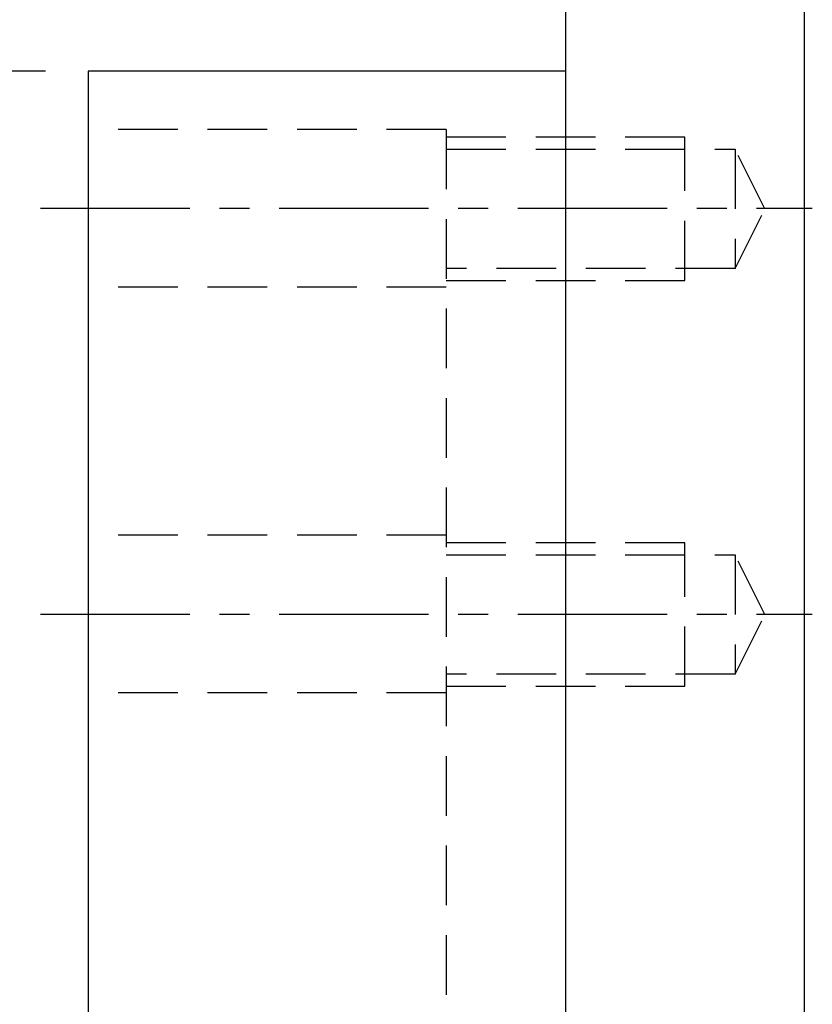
# Model space of a CAD drawing. Header units: millimetres. Extents: x 1900 to 2214, y -912 to -697.
# Tile 5 of 50: x 2081 to 2114, y -818 to -777. Entities that reach past the tile are written whole.
import ezdxf

# ---------------------------------------------------------------- set-up
doc = ezdxf.new("R2010")
doc.units = ezdxf.units.MM
doc.linetypes.add('CENTER', pattern=[2, 1.25, -0.25, 0.25, -0.25])
doc.linetypes.add('DASHED', pattern=[0.75, 0.5, -0.25])
for name, color, linetype in [('CL', 1, 'CENTER'), ('DIM', 4, 'Continuous'), ('HID', 2, 'DASHED'), ('OUT', 3, 'Continuous')]:
    doc.layers.add(name, color=color, linetype=linetype)
doc.styles.add('DIM-7', font='SIMPLEX.shx', dxfattribs={"width": 0.7, "bigfont": 'chineset.shx'})
doc.dimstyles.new('CNS', dxfattribs={"dimtxt": 3.5, "dimasz": 2.5, "dimexe": 1, "dimexo": 1.5, "dimgap": 0.09, "dimtad": 0, "dimdsep": 46, "dimtxsty": 'DIM-7', "dimcen": 0.09, "dimclrd": 1, "dimclre": 1, "dimclrt": 4, "dimadec": 0, "dimazin": 0, "dimtfac": 1, "dimtix": 1, "dimtmove": 2, "dimatfit": 3, "dimfxl": 1, "dimtvp": 0.971429, "dimtolj": 1, "dimarcsym": 0})

# ---------------------------------------------------------------- blocks, each defined once
blk = doc.blocks.new('*D3')
at = {"layer": 'DEFPOINTS', "color": 0, "transparency": 16777216}
for p in [(2069.673, -779.096), (2083.903, -779.096), (2083.903, -858.596)]:
    blk.add_point(p, dxfattribs=at)
at = {"layer": 'DIM', "color": 7, "lineweight": -2, "transparency": 16777216}
for p, q in [((2082.103, -779.096), (2068.473, -779.096)), ((2069.673, -855.596), (2069.673, -782.096)), ((2082.103, -858.596), (2068.473, -858.596))]:
    blk.add_line(p, q, dxfattribs=at)
at = {"layer": 'DIM', "color": 7, "transparency": 16777216}
for points in [[(2069.173, -782.096), (2070.173, -782.096), (2069.673, -779.096)], [(2069.173, -855.596), (2070.173, -855.596), (2069.673, -858.596)]]:
    blk.add_solid(points, dxfattribs=at)
at = {"layer": 'DIM', "color": 7, "transparency": 16777216, "insert": (2063.961, -818.846), "char_height": 4.2, "attachment_point": 5, "rotation": 90, "style": 'DIM-7'}
blk.add_mtext('\\A1;%%C79.5{\\H2.520000;\\S 0^ -0.035;}', dxfattribs=at)
blk = doc.blocks.new('*D4')
at = {"layer": 'DEFPOINTS', "color": 0, "transparency": 16777216}
for p in [(2055.268, -753.846), (2103.903, -753.846), (2103.903, -883.846)]:
    blk.add_point(p, dxfattribs=at)
at = {"layer": 'DIM', "color": 7, "lineweight": -2, "transparency": 16777216}
for p, q in [((2102.103, -753.846), (2054.068, -753.846)), ((2055.268, -880.846), (2055.268, -756.846)), ((2102.103, -883.846), (2054.068, -883.846))]:
    blk.add_line(p, q, dxfattribs=at)
at = {"layer": 'DIM', "color": 7, "transparency": 16777216}
for points in [[(2054.768, -756.846), (2055.768, -756.846), (2055.268, -753.846)], [(2054.768, -880.846), (2055.768, -880.846), (2055.268, -883.846)]]:
    blk.add_solid(points, dxfattribs=at)
at = {"layer": 'DIM', "color": 7, "transparency": 16777216, "insert": (2051.188, -818.846), "char_height": 4.2, "attachment_point": 5, "rotation": 90, "style": 'DIM-7'}
blk.add_mtext('\\A1;%%C130', dxfattribs=at)

msp = doc.modelspace()

# ---------------------------------------------------------------- linework, layer by layer
at = {"layer": 'CL', "color": 7, "ltscale": 5}
for p, q in [((2081.903, -784.846), (2114.241, -784.846)), ((2081.903, -801.846), (2114.241, -801.846))]:
    msp.add_line(p, q, dxfattribs=at)
at = {"layer": 'HID', "color": 7, "ltscale": 5}
for p, q in [((2098.903, -781.546), (2083.903, -781.546)), ((2098.903, -781.546), (2098.903, -856.146)), ((2108.903, -781.871), (2098.903, -781.871)), ((2108.903, -787.871), (2108.903, -781.871)), ((2098.903, -782.371), (2111.003, -782.371)), ((2112.253, -784.871), (2111.003, -782.371)), ((2111.003, -782.371), (2111.003, -787.371)), ((2111.003, -787.371), (2112.253, -784.871)), ((2111.003, -787.371), (2098.903, -787.371)), ((2098.903, -787.871), (2108.903, -787.871)), ((2098.903, -788.146), (2083.903, -788.146)), ((2098.903, -798.546), (2083.903, -798.546)), ((2108.903, -798.871), (2098.903, -798.871)), ((2108.903, -804.871), (2108.903, -798.871)), ((2098.903, -799.371), (2111.003, -799.371)), ((2112.253, -801.871), (2111.003, -799.371)), ((2111.003, -799.371), (2111.003, -804.371)), ((2111.003, -804.371), (2112.253, -801.871)), ((2111.003, -804.371), (2098.903, -804.371)), ((2098.903, -805.146), (2083.903, -805.146)), ((2098.903, -804.871), (2108.903, -804.871))]:
    msp.add_line(p, q, dxfattribs=at)
at = {"layer": 'OUT', "color": 7, "linetype": 'Continuous'}
for p, q in [((2103.903, -753.846), (2103.903, -818.846)), ((2113.903, -753.846), (2113.903, -818.846)), ((2103.903, -779.096), (2083.903, -779.096)), ((2083.903, -779.096), (2083.903, -818.846))]:
    msp.add_line(p, q, dxfattribs=at)

# ---------------------------------------------------------------- dimensions: what is measured, and where the dimension line sits
at = {"layer": 'DIM', "color": 7}
for base, p1, p2, override, picture, middle in [((2055.268, -753.846), (2103.903, -883.846), (2103.903, -753.846), {"dimscale": 1.2, "dimclrd": 7, "dimclre": 7, "dimclrt": 7}, '*D4', (2051.188, -818.846)), ((2069.673, -779.096), (2083.903, -858.596), (2083.903, -779.096), {"dimscale": 1.2, "dimclrd": 7, "dimclre": 7, "dimclrt": 7, "dimtol": 1, "dimtm": 0.035, "dimtfac": 0.6, "dimtdec": 3, "dimtmove": 0}, '*D3', (2063.961, -818.846))]:
    dim = msp.add_linear_dim(base=base, p1=p1, p2=p2, angle=90, text='%%C<>', dimstyle='CNS', override=override, dxfattribs=at)
    dim.commit()
    dim.dimension.update_dxf_attribs({"geometry": picture, "text_midpoint": middle})

doc.saveas('drawing.dxf')
